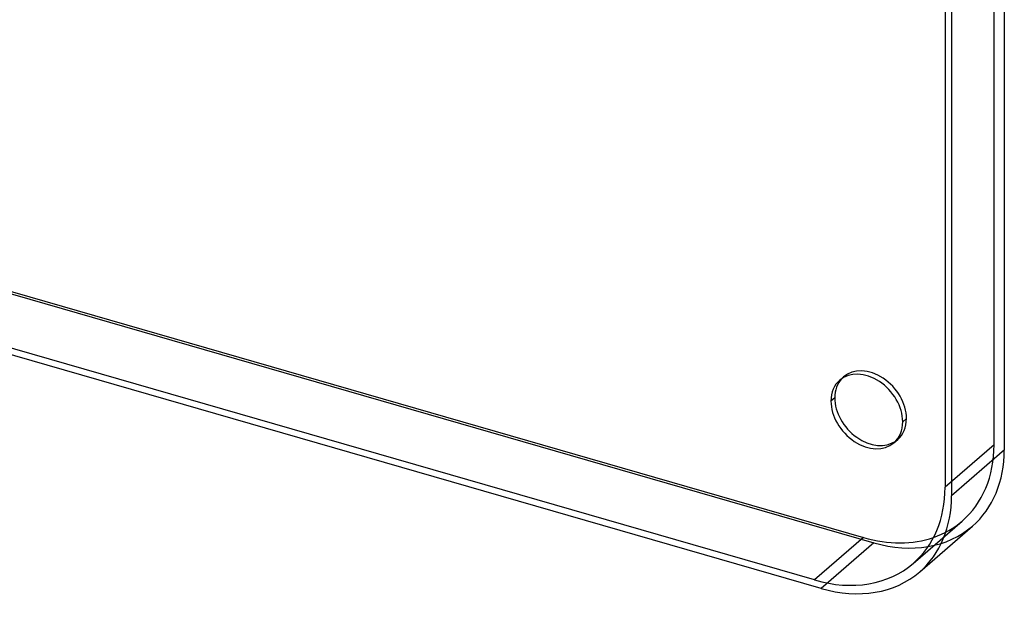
# Model space of a CAD drawing. Header units: millimetres. Extents: x -261 to 249, y -324 to 318.
# Tile 3 of 89: x 119 to 249, y -324 to -247. Entities that reach past the tile are written whole.
import ezdxf

# ---------------------------------------------------------------- set-up
doc = ezdxf.new("R2010")
doc.units = ezdxf.units.MM
doc.layers.add('MAIN-1', color=7, linetype='Continuous')
doc.layers.add('MAIN-2', color=7, linetype='Continuous')

msp = doc.modelspace()

# ---------------------------------------------------------------- linework, layer by layer
at = {"layer": 'MAIN-1'}
for p, q in [((249.42, -304.09), (249.42, 160.09)), ((241.55, 153.42), (241.55, -309.04)), ((242.42, 154.03), (242.42, -310.16)), ((224.23, -321.36), (-238.23, -187.86)), ((225.09, -322.48), (-239.09, -188.48)), ((-5.1, -247.65), (230.73, -315.73)), ((226.9, -297.16), (226.4, -297.59)), ((249.42, -304.09), (242.42, -310.16)), ((238.19, -320.28), (245.19, -314.21)), ((230.73, -315.73), (224.23, -321.36))]:
    msp.add_line(p, q, dxfattribs=at)
for centre, major_axis, start_param, end_param in [((231.16, -298.97), (3.6, -4.16), 0.713724, 3.141552), ((231.16, -298.97), (3.6, -4.16), 3.141552, 3.855317), ((231.66, -298.54), (-3.6, 4.16), 0.08026, 0.713724), ((231.16, -298.97), (3.6, -4.16), -2.427868, -0.000041), ((231.66, -298.54), (-3.6, 4.16), 0.713724, 3.061332), ((231.16, -298.97), (3.6, -4.16), -0.000041, 0.713724), ((232.09, -299.09), (-13.09, 15.12), -3.141514, -2.427868), ((224.23, -304.04), (13.09, -15.12), 0.000079, 0.713724), ((225.09, -305.16), (13.09, -15.12), 0.000079, 0.713724), ((230.73, -298.41), (-13.09, 15.12), 2.284521, 2.850892), ((224.23, -304.04), (13.09, -15.12), -0.857072, 0.000079), ((225.09, -305.16), (13.09, -15.12), -0.857072, 0.000079)]:
    msp.add_ellipse(centre, major_axis=major_axis, ratio=0.75, start_param=start_param, end_param=end_param, dxfattribs=at)
at = {"layer": 'MAIN-2'}
for p, q in [((248.05, -303.41), (248.05, 159.05)), ((-232.09, -182.42), (232.09, -316.42)), ((227.56, -294.81), (228.06, -294.38)), ((235.92, -300.34), (236.42, -299.91)), ((234.76, -303.13), (235.26, -302.69)), ((248.05, -303.41), (241.55, -309.04)), ((237.32, -319.16), (243.82, -313.53)), ((232.09, -316.42), (225.09, -322.48))]:
    msp.add_line(p, q, dxfattribs=at)
for centre, major_axis, start_param, end_param in [((4.65, 4.03), (-163.49, 188.78), 1.524823, 3.044218), ((4.65, 4.03), (162.01, -187.07), -1.617121, -0.097023), ((231.66, -298.54), (-3.6, 4.16), -2.427868, -0.000041), ((231.66, -298.54), (-3.6, 4.16), -0.000041, 0.08026), ((231.66, -298.54), (-3.6, 4.16), 3.141552, 3.855317), ((231.66, -298.54), (-3.6, 4.16), 3.061332, 3.141552), ((230.73, -298.41), (-13.09, 15.12), -3.141514, -2.427868), ((230.73, -298.41), (-13.09, 15.12), 2.850892, 3.141672), ((232.09, -299.09), (-13.09, 15.12), 2.284521, 3.141672)]:
    msp.add_ellipse(centre, major_axis=major_axis, ratio=0.75, start_param=start_param, end_param=end_param, dxfattribs=at)

doc.saveas('drawing.dxf')
